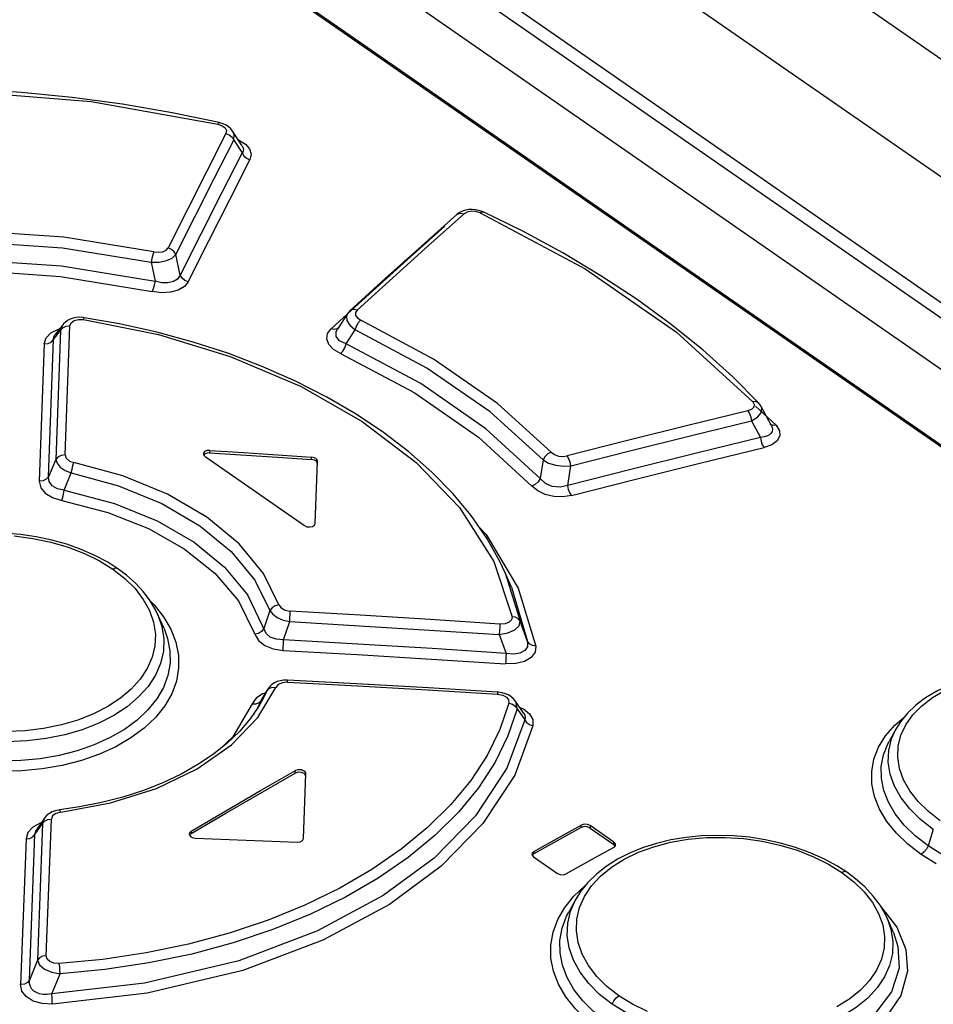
# Model space of a CAD drawing. Extents: x 0 to 594, y 0 to 420.
# Tile 39 of 55: x 512.77 to 515.69, y 132.48 to 135.62. Entities that reach past the tile are written whole.
import ezdxf

# ---------------------------------------------------------------- set-up
doc = ezdxf.new("R2010")
doc.units = 0
doc.header["$LTSCALE"] = 32.67
doc.layers.get('0').update_dxf_attribs({"linetype": 'CONTINUOUS'})

msp = doc.modelspace()

# ---------------------------------------------------------------- linework, layer by layer
at = {"color": 7, "linetype": 'CONTINUOUS'}
for p, q in [((509.7867, 139.6095), (540.7216, 118.1576)), ((508.9183, 139.3854), (517.9532, 133.1201)), ((508.7745, 139.3217), (517.8095, 133.0564)), ((508.5443, 139.2386), (517.3241, 133.1503)), ((513.4117, 135.2955), (513.4089, 135.2962)), ((513.4829, 135.2225), (513.4523, 135.2692)), ((514.1958, 135.0172), (514.1859, 135.014)), ((514.249, 135.0126), (514.2385, 135.0162)), ((514.252, 135.0112), (514.249, 135.0126)), ((513.9393, 134.7983), (513.8266, 134.6957)), ((513.8185, 134.6861), (513.7863, 134.6365)), ((512.9112, 134.6523), (512.8858, 134.6196)), ((515.1718, 134.3291), (515.1389, 134.3905)), ((513.359, 134.2395), (513.3598, 134.2356)), ((513.3598, 134.2356), (513.3645, 134.2303)), ((513.3794, 134.2504), (513.4876, 134.2433)), ((513.4876, 134.2433), (513.704, 134.2287)), ((513.3645, 134.2303), (513.6817, 134.0103)), ((513.7161, 134.0168), (513.7235, 134.2152)), ((513.7137, 134.0114), (513.7161, 134.0168)), ((513.7161, 134.0168), (513.7161, 134.0168)), ((514.322, 133.8598), (514.3221, 133.8597)), ((514.3423, 133.8136), (514.322, 133.8598)), ((514.3422, 133.8137), (514.3423, 133.8136)), ((513.2335, 133.6816), (513.214, 133.7259)), ((513.5643, 133.488), (513.5582, 133.4777)), ((513.5776, 133.503), (513.5709, 133.4969)), ((513.5856, 133.5081), (513.5776, 133.503)), ((514.301, 133.4785), (514.298, 133.4788)), ((513.5448, 133.4485), (513.5448, 133.4484)), ((513.5582, 133.4777), (513.5451, 133.4558)), ((514.3728, 133.4238), (514.3541, 133.4511)), ((514.3815, 133.411), (514.3728, 133.4238)), ((513.5223, 133.4076), (513.5222, 133.4073)), ((515.5694, 133.361), (515.5474, 133.321)), ((513.6787, 133.0121), (513.6864, 133.2177)), ((512.8995, 133.103), (512.8967, 133.1026)), ((512.8517, 133.0768), (512.8262, 133.0396)), ((514.5932, 133.0452), (514.6691, 132.9926)), ((514.6694, 133.0003), (514.5936, 133.0529)), ((513.3137, 133.0266), (513.3142, 133.0232)), ((513.3142, 133.0232), (513.3192, 133.0173)), ((513.3195, 133.0276), (513.3147, 133.0227)), ((513.6757, 133.0058), (513.6787, 133.012)), ((513.6787, 133.012), (513.6787, 133.0121)), ((514.6688, 132.9828), (514.6742, 132.9881)), ((514.6738, 132.987), (514.6691, 132.9926)), ((514.6742, 132.9881), (514.6749, 132.9911)), ((514.4075, 132.9623), (514.408, 132.959)), ((514.408, 132.959), (514.413, 132.9531)), ((514.4133, 132.963), (514.4085, 132.9583)), ((514.413, 132.9531), (514.4888, 132.9005)), ((514.5477, 132.8177), (514.525, 132.7765)), ((515.5613, 132.7117), (515.5412, 132.7573))]:
    msp.add_line(p, q, dxfattribs=at)
at = {"color": 9, "linetype": 'CONTINUOUS'}
for p, q in [((509.3563, 139.5318), (540.4261, 117.9863)), ((509.0172, 139.3662), (540.1114, 117.8039)), ((517.315, 133.1501), (508.5352, 139.2385)), ((513.4052, 135.2911), (513.419, 135.2861)), ((513.4558, 135.2404), (513.4827, 135.1994)), ((513.4705, 135.2414), (513.4716, 135.241)), ((514.0772, 134.9038), (514.1909, 135.0049)), ((513.2853, 134.8095), (513.2714, 134.875)), ((513.1924, 134.8506), (513.2046, 134.7903)), ((513.8879, 134.7489), (513.8188, 134.6859)), ((513.8177, 134.6849), (513.7666, 134.6382)), ((512.9177, 134.2356), (512.9332, 134.6476)), ((512.8807, 134.6043), (512.9033, 134.6332)), ((512.9033, 134.6332), (512.8883, 134.2214)), ((513.7895, 134.6402), (513.7864, 134.638)), ((513.8145, 134.5898), (513.8434, 134.6355)), ((512.8509, 134.5898), (512.8349, 134.1519)), ((512.8643, 134.1661), (512.8807, 134.6043)), ((515.1868, 134.3304), (515.1213, 134.3911)), ((515.1085, 134.3444), (515.137, 134.2915)), ((515.1701, 134.3324), (515.1679, 134.3344)), ((513.3794, 134.2504), (513.379, 134.2426)), ((512.8883, 134.2214), (512.8643, 134.1661)), ((513.7036, 134.221), (513.704, 134.2287)), ((514.4431, 134.2197), (514.4337, 134.1604)), ((512.9149, 134.1231), (512.9375, 134.1784)), ((514.5226, 134.1378), (514.5321, 134.2005)), ((514.2373, 134.0077), (514.2612, 133.9814)), ((514.3221, 133.8597), (514.3704, 133.7049)), ((514.3423, 133.8136), (514.394, 133.6404)), ((513.1908, 133.768), (513.2014, 133.7576)), ((513.2014, 133.7576), (513.2318, 133.7195)), ((513.5715, 133.7389), (513.5517, 133.6815)), ((513.214, 133.7259), (513.2269, 133.6885)), ((513.615, 133.6455), (513.6347, 133.7038)), ((514.394, 133.6404), (514.3704, 133.7049)), ((514.3033, 133.6624), (514.3254, 133.6024)), ((513.6276, 133.5103), (513.6277, 133.5169)), ((513.5333, 133.3979), (513.5904, 133.494)), ((513.543, 133.4516), (513.5622, 133.484)), ((513.5622, 133.484), (513.5448, 133.4485)), ((513.5622, 133.484), (513.5687, 133.4908)), ((513.5642, 133.488), (513.5622, 133.484)), ((513.543, 133.4516), (513.531, 133.426)), ((513.5364, 133.4446), (513.543, 133.4516)), ((513.543, 133.4515), (513.5451, 133.4558)), ((513.5568, 133.4755), (513.5481, 133.4729)), ((514.3602, 133.425), (514.3845, 133.3903)), ((514.3686, 133.43), (514.3807, 133.4251)), ((515.5657, 133.3732), (515.5961, 133.3993)), ((515.5365, 133.3395), (515.5657, 133.3732)), ((515.5554, 133.3298), (515.5694, 133.361)), ((515.5464, 133.293), (515.5554, 133.3298)), ((513.6522, 133.2204), (513.6526, 133.2282)), ((512.8575, 132.6376), (512.874, 133.0736)), ((512.8214, 133.0245), (512.8455, 133.0596)), ((512.8455, 133.0596), (512.8294, 132.6238)), ((512.8407, 133.0608), (512.8384, 133.0602)), ((514.565, 133.0468), (514.5653, 133.0545)), ((514.5936, 133.0529), (514.5932, 133.0452)), ((515.6888, 133.0407), (515.672, 132.9888)), ((512.793, 133.0105), (512.7758, 132.5458)), ((512.8038, 132.5595), (512.8214, 133.0245)), ((513.3199, 133.0353), (513.3195, 133.0276)), ((514.6691, 132.9926), (514.6694, 133.0003)), ((514.4136, 132.9707), (514.4133, 132.963)), ((514.5123, 132.7918), (514.5416, 132.828)), ((515.5199, 132.7964), (515.5203, 132.7961)), ((515.5412, 132.7573), (515.5535, 132.7219)), ((512.8294, 132.6238), (512.8038, 132.5595)), ((512.8754, 132.5157), (512.9019, 132.5799))]:
    msp.add_line(p, q, dxfattribs=at)
for points in [[(512.1483, 135.391), (512.5639, 135.3987), (513.0003, 135.3633), (513.4052, 135.2911)], [(513.4089, 135.2962), (513.4077, 135.2956), (513.4051, 135.2911)], [(513.419, 135.2861), (513.4283, 135.2791), (513.4325, 135.2708), (513.431, 135.2619)], [(513.431, 135.2619), (513.3695, 135.1412), (513.3079, 135.0193), (513.2463, 134.8964)], [(513.2714, 134.875), (513.3329, 134.9978), (513.3944, 135.1197), (513.4558, 135.2404)], [(513.431, 135.2619), (513.4417, 135.2574), (513.4504, 135.2499), (513.4558, 135.2404)], [(513.4558, 135.2404), (513.457, 135.258), (513.4523, 135.2692)], [(513.4716, 135.241), (513.4929, 135.228), (513.5067, 135.2121), (513.5116, 135.1951), (513.5074, 135.1778)], [(513.4829, 135.2225), (513.4853, 135.218), (513.4867, 135.2119), (513.486, 135.2056), (513.4827, 135.1994)], [(513.4827, 135.1994), (513.417, 135.0706), (513.3512, 134.9407), (513.2853, 134.8095)], [(513.3104, 134.7881), (513.3762, 134.9193), (513.4419, 135.0492), (513.5074, 135.1778)], [(513.4827, 135.1994), (513.4879, 135.1901), (513.4965, 135.1825), (513.5074, 135.1778)], [(514.1679, 135.0031), (514.1709, 135.0052), (514.1801, 135.0073), (514.1909, 135.0049)], [(514.2425, 135.0083), (514.2289, 135.0126), (514.2146, 135.0135), (514.2014, 135.0109), (514.1909, 135.0049)], [(514.2425, 135.0083), (514.2482, 135.0115), (514.252, 135.0112)], [(514.2425, 135.0083), (514.5774, 134.83), (514.8696, 134.6274), (515.1122, 134.4052)], [(514.1299, 134.9658), (514.0089, 134.8581), (513.8879, 134.7489)], [(513.2008, 134.8839), (512.914, 134.9305), (512.5985, 134.9521), (512.3198, 134.945)], [(512.3241, 134.9116), (512.5981, 134.9184), (512.909, 134.8969), (513.1924, 134.8506)], [(513.2008, 134.8839), (513.2157, 134.8824), (513.2294, 134.8843), (513.24, 134.8892), (513.2463, 134.8964)], [(513.2714, 134.875), (513.2661, 134.8842), (513.2573, 134.8918), (513.2463, 134.8964)], [(513.8495, 134.6976), (513.9634, 134.8013), (514.0772, 134.9038)], [(513.2008, 134.8839), (513.1977, 134.8747), (513.1947, 134.8629), (513.1924, 134.8506)], [(513.1924, 134.8506), (513.2177, 134.8512), (513.241, 134.8559), (513.2597, 134.8642), (513.2714, 134.875)], [(512.3068, 134.8512), (512.6054, 134.8598), (512.9063, 134.8393), (513.2046, 134.7903)], [(512.3114, 134.8178), (512.6062, 134.8261), (512.9027, 134.8056), (513.1958, 134.7571)], [(513.2853, 134.8095), (513.2768, 134.797), (513.2635, 134.7887), (513.246, 134.7845), (513.2265, 134.785), (513.2046, 134.7903)], [(513.3104, 134.7881), (513.2996, 134.7925), (513.2908, 134.8), (513.2853, 134.8095)], [(513.2046, 134.7903), (513.2023, 134.7779), (513.1992, 134.7662), (513.1958, 134.7571)], [(513.3104, 134.7881), (513.2982, 134.773), (513.2789, 134.7617), (513.2537, 134.7549), (513.2253, 134.7534), (513.1958, 134.7571)], [(512.9761, 134.6679), (512.9778, 134.6729), (512.9786, 134.6738)], [(513.8185, 134.6861), (513.8156, 134.6796), (513.8166, 134.665), (513.8262, 134.6496), (513.8434, 134.6355)], [(513.8495, 134.6976), (513.8391, 134.7), (513.83, 134.698), (513.8266, 134.6957)], [(513.8495, 134.6976), (513.8444, 134.6898), (513.8448, 134.6812), (513.8508, 134.6729), (513.8613, 134.6661)], [(512.9112, 134.6522), (512.9087, 134.6486), (512.9033, 134.6332)], [(512.9033, 134.6332), (512.9102, 134.6412), (512.9206, 134.6463), (512.9332, 134.6476)], [(512.9332, 134.6476), (512.937, 134.6577), (512.9466, 134.6648), (512.9602, 134.6683), (512.9761, 134.6679)], [(512.9761, 134.6679), (513.2153, 134.6198), (513.4442, 134.5503), (513.6707, 134.4543), (513.8663, 134.3428), (514.0384, 134.2117), (514.1763, 134.0676), (514.2858, 133.8954), (514.3441, 133.7193)], [(513.8434, 134.6355), (513.8477, 134.6472), (513.854, 134.658), (513.8613, 134.6661)], [(514.4695, 134.2443), (514.2981, 134.3998), (514.0939, 134.5414), (513.8613, 134.6661)], [(512.8509, 134.5898), (512.857, 134.6099), (512.8725, 134.6259)], [(512.8725, 134.6259), (512.8965, 134.6372), (512.8999, 134.6377)], [(512.8807, 134.6043), (512.8817, 134.6119), (512.8851, 134.6187), (512.8857, 134.6196)], [(513.7969, 134.5591), (513.7743, 134.5727), (513.7594, 134.5887), (513.7529, 134.6061), (513.7555, 134.6231), (513.7666, 134.6382)], [(513.7864, 134.638), (513.7773, 134.6359), (513.7667, 134.6383)], [(513.8145, 134.5898), (513.7937, 134.6002), (513.783, 134.6139), (513.7828, 134.6291), (513.7863, 134.6365)], [(514.4431, 134.2197), (514.2741, 134.3729), (514.0727, 134.5125), (513.8434, 134.6355)], [(512.851, 134.5899), (512.8631, 134.5911), (512.8736, 134.5961), (512.8807, 134.6043)], [(513.7969, 134.5592), (513.804, 134.5671), (513.8102, 134.578), (513.8145, 134.5898)], [(514.4337, 134.1604), (514.2607, 134.3195), (514.0527, 134.4637), (513.8145, 134.5898)], [(513.7969, 134.5591), (514.0316, 134.4349), (514.2366, 134.2927), (514.4072, 134.1359)], [(515.1122, 134.4052), (515.1171, 134.3965), (515.1161, 134.3884), (515.1093, 134.3815), (515.097, 134.3766)], [(515.1085, 134.3444), (515.128, 134.3561), (515.1393, 134.3701), (515.1411, 134.3845), (515.1389, 134.3905)], [(515.1309, 134.4015), (515.1289, 134.4033), (515.1215, 134.406), (515.1122, 134.4052)], [(515.097, 134.3766), (514.9049, 134.3298), (514.7127, 134.2818), (514.5202, 134.2325)], [(515.097, 134.3766), (515.1025, 134.368), (515.1066, 134.3567), (515.1085, 134.3444)], [(514.5321, 134.2005), (514.7244, 134.2498), (514.9166, 134.2977), (515.1085, 134.3444)], [(515.1718, 134.3291), (515.1742, 134.3235), (515.1754, 134.3169), (515.1745, 134.3108), (515.1715, 134.3052), (515.1664, 134.3004), (515.1591, 134.2964), (515.1493, 134.2933), (515.137, 134.2915)], [(515.1868, 134.3304), (515.1977, 134.3131), (515.1989, 134.2964), (515.1905, 134.2809), (515.1736, 134.2684), (515.1486, 134.2594)], [(515.1868, 134.3304), (515.1776, 134.3297), (515.1701, 134.3324)], [(515.137, 134.2915), (514.9324, 134.2418), (514.7276, 134.1905), (514.5226, 134.1378)], [(515.137, 134.2915), (515.1389, 134.2796), (515.1429, 134.2683), (515.1486, 134.2594)], [(512.9177, 134.2356), (512.9057, 134.2344), (512.8953, 134.2294), (512.8883, 134.2214)], [(512.9177, 134.2356), (512.9209, 134.2253), (512.9314, 134.2163), (512.9459, 134.2111)], [(514.4695, 134.2443), (514.4586, 134.2389), (514.4492, 134.2302), (514.4431, 134.2197)], [(514.4695, 134.2443), (514.4794, 134.237), (514.4924, 134.2323), (514.5067, 134.2307), (514.5202, 134.2325)], [(514.5344, 134.1059), (514.7393, 134.1585), (514.944, 134.2097), (515.1486, 134.2594)], [(512.8883, 134.2214), (512.8921, 134.209), (512.9023, 134.1971), (512.9179, 134.1865), (512.9375, 134.1784)], [(512.9375, 134.1784), (512.9397, 134.1903), (512.9426, 134.2019), (512.9459, 134.2111)], [(513.6003, 133.7573), (513.5506, 133.8579), (513.4729, 133.9522), (513.3699, 134.0373), (513.2449, 134.1103), (513.102, 134.169), (512.9459, 134.2111)], [(514.4431, 134.2197), (514.4608, 134.2096), (514.4835, 134.2026), (514.5083, 134.1994), (514.5321, 134.2005)], [(514.5321, 134.2005), (514.53, 134.2123), (514.5259, 134.2236), (514.5202, 134.2325)], [(512.9375, 134.1784), (513.0883, 134.1376), (513.2267, 134.0808), (513.3481, 134.0099), (513.4481, 133.9273), (513.5234, 133.8359), (513.5715, 133.7389)], [(512.8643, 134.1661), (512.8576, 134.1582), (512.8473, 134.1532), (512.8349, 134.1518)], [(512.8349, 134.1519), (512.8398, 134.1313), (512.8545, 134.1134), (512.8774, 134.0994), (512.9071, 134.0903)], [(512.9149, 134.1231), (512.8929, 134.128), (512.8765, 134.1375), (512.8668, 134.1505), (512.8643, 134.1661)], [(514.4337, 134.1604), (514.4275, 134.1499), (514.4182, 134.1412), (514.4072, 134.1359)], [(514.5226, 134.1378), (514.4974, 134.1327), (514.4725, 134.1352), (514.4505, 134.1447), (514.4337, 134.1604)], [(512.9071, 134.0903), (512.9101, 134.0995), (512.9128, 134.111), (512.9149, 134.1231)], [(512.9149, 134.1231), (513.0751, 134.0813), (513.2113, 134.0258), (513.3296, 133.9569), (513.4264, 133.8774), (513.5004, 133.7882)], [(514.5344, 134.1059), (514.5066, 134.1017), (514.4778, 134.103), (514.4501, 134.1096), (514.426, 134.1208), (514.4072, 134.1359)], [(514.5345, 134.1059), (514.529, 134.1145), (514.5248, 134.1257), (514.5226, 134.1378)], [(512.9071, 134.0903), (513.054, 134.0524), (513.1842, 134.0006), (513.2981, 133.9362), (513.3958, 133.8581), (513.4706, 133.7701), (513.5227, 133.6634)], [(512.7553, 133.9771), (512.8144, 133.9696), (512.8718, 133.9578), (512.9269, 133.9417), (512.9792, 133.9216), (513.0271, 133.8979), (513.07, 133.8713)], [(514.2612, 133.9814), (514.3638, 133.8103), (514.4203, 133.6258)], [(513.07, 133.8713), (513.1083, 133.8416), (513.1408, 133.8094), (513.1673, 133.7748), (513.1872, 133.7388), (513.2, 133.7019), (513.2058, 133.6643), (513.2044, 133.627), (513.1957, 133.5903), (513.1799, 133.5544), (513.1573, 133.52), (513.1289, 133.4886), (513.0944, 133.4594), (513.0536, 133.4326), (513.008, 133.4093), (512.9587, 133.3898), (512.9056, 133.3743), (512.849, 133.3629), (512.7906, 133.3558), (512.7316, 133.3534)], [(513.0857, 133.8726), (513.0785, 133.8742), (513.07, 133.8713)], [(513.615, 133.6455), (513.5918, 133.6474), (513.5726, 133.6547), (513.5589, 133.6663), (513.5004, 133.7882)], [(513.6003, 133.7573), (513.5884, 133.7542), (513.5782, 133.7477), (513.5715, 133.7389)], [(513.5715, 133.7388), (513.5803, 133.7272), (513.5947, 133.7169), (513.6134, 133.7089), (513.6347, 133.7038)], [(513.6003, 133.7573), (513.6073, 133.7475), (513.6204, 133.7403), (513.6364, 133.7372)], [(513.6347, 133.7038), (513.6354, 133.7158), (513.636, 133.7276), (513.6364, 133.7372)], [(514.3053, 133.6961), (514.0824, 133.7105), (513.8595, 133.7242), (513.6364, 133.7372)], [(513.2318, 133.7195), (513.2552, 133.6796), (513.2711, 133.6385), (513.2794, 133.5969), (513.28, 133.5553), (513.2728, 133.514), (513.2579, 133.4735), (513.2356, 133.4346), (513.2063, 133.3979), (513.1703, 133.3637), (513.1278, 133.3325), (513.0798, 133.3046), (513.0269, 133.2805), (512.9697, 133.2605), (512.9087, 133.2448), (512.8449, 133.2338), (512.7795, 133.2275), (512.7133, 133.2261)], [(513.6347, 133.7038), (513.8576, 133.6907), (514.0805, 133.6769), (514.3033, 133.6624)], [(514.3033, 133.6624), (514.3308, 133.6677), (514.353, 133.6777), (514.3668, 133.6908), (514.3704, 133.7049)], [(514.3441, 133.7193), (514.3425, 133.7093), (514.3347, 133.7017), (514.3219, 133.697), (514.3053, 133.6961)], [(514.3704, 133.7049), (514.3647, 133.7125), (514.3555, 133.7176), (514.3441, 133.7193)], [(513.2335, 133.6815), (513.2449, 133.65), (513.2524, 133.6105), (513.2527, 133.571), (513.2457, 133.532), (513.2314, 133.4937), (513.21, 133.4569), (513.182, 133.4221), (513.1476, 133.3897), (513.1072, 133.36), (513.0614, 133.3335), (513.0109, 133.3106), (512.9565, 133.2917), (512.8988, 133.2769), (512.8385, 133.2664), (512.7764, 133.2604), (512.7135, 133.2591), (512.6507, 133.2623), (512.5888, 133.2702), (512.5285, 133.2826), (512.4705, 133.2994), (512.4156, 133.3204), (512.3645, 133.3454), (512.3181, 133.3741)], [(513.2269, 133.6885), (513.233, 133.6489), (513.2315, 133.6095), (513.2225, 133.5707), (513.206, 133.533), (513.1825, 133.497), (513.1523, 133.4634), (513.1157, 133.4324), (513.073, 133.4043), (513.025, 133.3796), (512.9725, 133.3589), (512.9163, 133.3424), (512.857, 133.3304), (512.7955, 133.323), (512.7329, 133.3203), (512.6703, 133.3225), (512.6083, 133.3295), (512.5476, 133.3412), (512.4892, 133.3575), (512.4341, 133.3781), (512.383, 133.4028), (512.3366, 133.4315)], [(513.5516, 133.6815), (513.5449, 133.6727), (513.5347, 133.6663), (513.5227, 133.6634)], [(514.3053, 133.6961), (514.3049, 133.6867), (514.3042, 133.6749), (514.3033, 133.6624)], [(513.5227, 133.6634), (513.5344, 133.6437), (513.5547, 133.6279), (513.5817, 133.6171), (513.6134, 133.612)], [(513.6133, 133.612), (513.6137, 133.6214), (513.6143, 133.6331), (513.615, 133.6455)], [(514.3254, 133.6024), (514.0887, 133.6176), (513.8519, 133.6319), (513.615, 133.6455)], [(514.394, 133.6404), (514.3931, 133.6237), (514.3847, 133.6113), (514.3694, 133.6031), (514.3494, 133.6001), (514.3254, 133.6024)], [(514.4203, 133.6258), (514.4091, 133.6275), (514.3999, 133.6326), (514.394, 133.6404)], [(513.6134, 133.612), (513.8501, 133.5984), (514.0867, 133.584), (514.3233, 133.5688)], [(514.4203, 133.6258), (514.4181, 133.6059), (514.4056, 133.5892), (514.3839, 133.5766), (514.3558, 133.5697), (514.3233, 133.5688)], [(514.3254, 133.6024), (514.3246, 133.5903), (514.3239, 133.5784), (514.3234, 133.5688)], [(513.6276, 133.5103), (513.6114, 133.5089), (513.598, 133.503), (513.5904, 133.494)], [(513.6276, 133.5103), (513.8511, 133.4984), (514.0746, 133.4857), (514.298, 133.4724)], [(513.5687, 133.4908), (513.5786, 133.4944), (513.5904, 133.4941)], [(514.298, 133.4788), (514.2981, 133.4778), (514.298, 133.4724)], [(515.7111, 133.0685), (515.6729, 133.0981), (515.6404, 133.1299), (515.6138, 133.1639), (515.594, 133.1989), (515.5811, 133.2347), (515.5752, 133.2709), (515.5765, 133.3065), (515.5849, 133.3411), (515.6006, 133.3747), (515.6231, 133.4066), (515.6518, 133.4356), (515.6863, 133.4617), (515.7268, 133.4849)], [(513.5481, 133.4729), (513.5273, 133.4594), (513.5147, 133.4412)], [(514.298, 133.4724), (514.3143, 133.4693), (514.3264, 133.4629), (514.3331, 133.4542), (514.3338, 133.4441)], [(514.3602, 133.425), (514.3577, 133.4447), (514.3542, 133.4511)], [(514.3338, 133.4441), (514.3052, 133.3596), (514.2645, 133.2769), (514.2122, 133.1967), (514.1488, 133.1197), (514.0747, 133.0464), (513.9905, 132.9774), (513.8967, 132.9128), (513.794, 132.8533), (513.6832, 132.7993), (513.5654, 132.7514), (513.4411, 132.7097), (513.311, 132.6747), (513.1763, 132.6466), (513.0385, 132.6258), (512.8989, 132.6125)], [(514.3602, 133.425), (514.3312, 133.3392), (514.2901, 133.2552), (514.2371, 133.1737), (514.1729, 133.0954), (514.0978, 133.021), (514.0124, 132.9508), (513.9171, 132.8851), (513.8129, 132.8246), (513.7004, 132.7698), (513.5805, 132.721), (513.454, 132.6786), (513.3216, 132.6429), (513.1845, 132.6144), (513.0443, 132.5933), (512.9019, 132.5799)], [(513.5147, 133.4412), (513.4525, 133.3361), (513.4116, 133.2972)], [(513.5147, 133.4412), (513.5264, 133.441), (513.5364, 133.4446)], [(514.3338, 133.4441), (514.3452, 133.4406), (514.3545, 133.4338), (514.3602, 133.425)], [(514.3807, 133.4251), (514.4001, 133.4098), (514.4105, 133.3915), (514.4109, 133.3716)], [(514.3845, 133.3903), (514.3272, 133.2359), (514.2272, 133.0839), (514.0954, 132.9494), (513.9328, 132.8295), (513.7232, 132.7167), (513.472, 132.6218), (513.1712, 132.55), (512.8754, 132.5157)], [(512.9039, 133.0962), (513.0627, 133.1252), (513.2095, 133.1717), (513.3396, 133.2342), (513.4487, 133.3104), (513.5333, 133.3979)], [(514.3815, 133.411), (514.3846, 133.4049), (514.3859, 133.3978), (514.3845, 133.3903)], [(514.3845, 133.3903), (514.3902, 133.3816), (514.3994, 133.375), (514.4109, 133.3715)], [(514.4109, 133.3716), (514.3528, 133.2142), (514.2512, 133.0597), (514.1175, 132.9231), (513.9526, 132.8014), (513.7401, 132.6871), (513.4853, 132.5907), (513.1794, 132.5178), (512.8779, 132.483)], [(515.6497, 132.9611), (515.6076, 132.9935), (515.571, 133.0288), (515.5406, 133.0664), (515.5172, 133.1056), (515.5013, 133.1456), (515.493, 133.1859), (515.4923, 133.2259), (515.4994, 133.2651), (515.5142, 133.3032), (515.5365, 133.3395)], [(515.672, 132.9888), (515.631, 133.0205), (515.596, 133.0545), (515.5673, 133.0903), (515.5454, 133.1274), (515.5306, 133.1653), (515.5229, 133.2034), (515.5226, 133.2412), (515.5295, 133.2782), (515.5437, 133.3141), (515.5474, 133.321)], [(515.6888, 133.0407), (515.6479, 133.0724), (515.6136, 133.1062), (515.5858, 133.1418), (515.5648, 133.1789), (515.5512, 133.217), (515.545, 133.2552), (515.5464, 133.293)], [(516.5865, 133.2281), (516.5957, 133.2037), (516.6036, 133.1665), (516.6041, 133.1295), (516.5973, 133.0932), (516.5832, 133.0582), (516.562, 133.0248), (516.5342, 132.9935), (516.4999, 132.9648), (516.4597, 132.9391), (516.4141, 132.9166), (516.3639, 132.8976), (516.3095, 132.8824), (516.2518, 132.8712), (516.1917, 132.8643), (516.1298, 132.8615), (516.067, 132.8632), (516.0042, 132.8692), (515.9423, 132.8794), (515.882, 132.8937), (515.8242, 132.9121), (515.7695, 132.9342), (515.7185, 132.9598), (515.672, 132.9888)], [(512.9038, 133.0962), (512.9012, 133.1018), (512.8995, 133.103)], [(512.8517, 133.0768), (512.8502, 133.0745), (512.8455, 133.0596)], [(512.8455, 133.0596), (512.852, 133.0671), (512.862, 133.072), (512.874, 133.0736)], [(512.9039, 133.0962), (512.8885, 133.0919), (512.8778, 133.0837), (512.874, 133.0736)], [(512.8384, 133.0602), (512.8146, 133.0477), (512.799, 133.0307), (512.793, 133.0105)], [(512.8214, 133.0245), (512.8251, 133.0379), (512.8262, 133.0396)], [(512.793, 133.0106), (512.8046, 133.012), (512.8146, 133.0168), (512.8214, 133.0245)], [(514.6853, 132.5097), (514.6471, 132.5395), (514.6146, 132.5718), (514.588, 132.6064), (514.5682, 132.6425), (514.5554, 132.6795), (514.5496, 132.7172), (514.551, 132.7545), (514.5596, 132.791), (514.5754, 132.8267), (514.5981, 132.8606), (514.6269, 132.8918), (514.6615, 132.9201), (514.7021, 132.9456), (514.7476, 132.9676), (514.7969, 132.9856), (514.8501, 132.9995), (514.9065, 133.0092), (514.965, 133.0145), (515.0239, 133.0152), (515.0831, 133.0114), (515.142, 133.0032), (515.1993, 132.9907), (515.2543, 132.9742), (515.3065, 132.9537), (515.3543, 132.9299), (515.3972, 132.9033)], [(515.672, 132.9888), (515.6669, 132.9778), (515.659, 132.968), (515.6497, 132.9611)], [(515.6975, 132.9312), (515.6497, 132.9611)], [(515.3972, 132.9033), (515.4354, 132.8736), (515.4679, 132.8416), (515.4944, 132.8074), (515.5143, 132.772), (515.5272, 132.7358), (515.533, 132.699), (515.5317, 132.6625), (515.5232, 132.6268), (515.5075, 132.5918), (515.485, 132.5586), (515.4565, 132.528), (515.4219, 132.4999), (515.3811, 132.4743)], [(515.4123, 132.9042), (515.4054, 132.9059), (515.3972, 132.9033)], [(514.5416, 132.828), (514.5776, 132.8613), (514.5789, 132.8622)], [(514.625, 132.4), (514.583, 132.4325), (514.5464, 132.4682), (514.516, 132.5065), (514.4926, 132.5467), (514.4767, 132.5881), (514.4685, 132.6299), (514.4679, 132.6717), (514.475, 132.7129), (514.4899, 132.7532), (514.5123, 132.7918)], [(514.6641, 132.4826), (514.6233, 132.5144), (514.589, 132.5485), (514.5612, 132.5848), (514.5402, 132.623), (514.5266, 132.6623), (514.5205, 132.702), (514.522, 132.7414), (514.531, 132.78), (514.5477, 132.8177)], [(515.5203, 132.7961), (515.5719, 132.729), (515.6011, 132.6578), (515.6066, 132.5882), (515.5852, 132.5102), (515.5373, 132.4404), (515.4666, 132.3808), (515.377, 132.3329), (515.2601, 132.2959), (515.1273, 132.2766), (514.9959, 132.2777), (514.8597, 132.2991), (514.7367, 132.3392), (514.625, 132.4)], [(514.6462, 132.4271), (514.6052, 132.4589), (514.5702, 132.4933), (514.5415, 132.5299), (514.5196, 132.5681), (514.5049, 132.6074), (514.4973, 132.6471), (514.4971, 132.6867), (514.5041, 132.7257), (514.5184, 132.7638), (514.525, 132.7765)], [(515.5613, 132.7116), (515.5758, 132.6671), (515.5793, 132.5984), (515.5549, 132.5224), (515.5053, 132.4562), (515.4327, 132.3997), (515.3492, 132.3583), (515.2435, 132.3266), (515.1267, 132.31), (515.0077, 132.3102), (514.8767, 132.3295), (514.755, 132.3682), (514.6462, 132.4271)], [(515.5535, 132.7219), (515.5597, 132.6831), (515.5583, 132.6445), (515.5493, 132.6067), (515.5329, 132.57), (515.5095, 132.5351), (515.4794, 132.5025), (515.4428, 132.4726), (515.4002, 132.4457), (515.3522, 132.4222), (515.2998, 132.4026), (515.2436, 132.3873), (515.1844, 132.3763), (515.1229, 132.3699), (515.0604, 132.3682), (514.9978, 132.3712), (514.9358, 132.3789), (514.8752, 132.3911), (514.8167, 132.4079), (514.7616, 132.429), (514.7105, 132.4539), (514.6641, 132.4826)], [(512.8575, 132.6376), (512.8459, 132.6361), (512.8361, 132.6313), (512.8294, 132.6238)], [(512.8989, 132.6125), (512.8821, 132.6137), (512.8689, 132.6188), (512.8603, 132.6271), (512.8575, 132.6376)], [(512.8294, 132.6238), (512.8358, 132.6087), (512.8518, 132.5951), (512.875, 132.585), (512.9019, 132.5799)], [(512.9019, 132.5799), (512.9013, 132.5915), (512.9003, 132.603), (512.8989, 132.6125)], [(512.8038, 132.5595), (512.7974, 132.5522), (512.7876, 132.5473), (512.7758, 132.5458)], [(512.8779, 132.483), (512.8443, 132.4847), (512.8157, 132.4929), (512.7934, 132.507), (512.7799, 132.525), (512.7758, 132.5458)], [(512.8754, 132.5157), (512.8608, 132.5139), (512.8478, 132.5142), (512.8363, 132.5162), (512.8265, 132.5198), (512.8182, 132.5248), (512.8116, 132.5313), (512.8068, 132.5392), (512.804, 132.5486), (512.8038, 132.5595)], [(512.8779, 132.483), (512.8768, 132.4923), (512.8759, 132.5037), (512.8754, 132.5157)], [(514.6641, 132.4826), (514.669, 132.4932), (514.6764, 132.5027), (514.6853, 132.5097)], [(514.7762, 132.4596), (514.7282, 132.4831), (514.6853, 132.5097)]]:
    msp.add_lwpolyline(points, dxfattribs=at)
at = {"color": 7, "linetype": 'CONTINUOUS'}
for points in [[(513.4089, 135.2962), (513.2598, 135.3273), (513.1005, 135.3548), (512.9399, 135.3766), (512.7785, 135.3926), (512.617, 135.4027), (512.4557, 135.4068), (512.2952, 135.4048)], [(513.4522, 135.2692), (513.4465, 135.2764), (513.4396, 135.2826), (513.4314, 135.2879), (513.4221, 135.2922), (513.4117, 135.2955)], [(514.2385, 135.0162), (514.2278, 135.0184), (514.217, 135.0193), (514.2063, 135.0189), (514.1958, 135.0172)], [(514.1679, 135.0031), (514.0559, 134.9034), (513.9393, 134.7983)], [(514.1859, 135.014), (514.1767, 135.0095), (514.1679, 135.0031)], [(515.1309, 134.4015), (515.0486, 134.4845), (514.9541, 134.5697), (514.8523, 134.6522), (514.7434, 134.7317), (514.6279, 134.8078), (514.5061, 134.8805), (514.3784, 134.9494), (514.252, 135.0112)], [(512.9786, 134.6738), (512.9754, 134.6742), (512.9645, 134.6749), (512.9538, 134.6743), (512.9436, 134.6724), (512.9343, 134.6693), (512.9258, 134.665), (512.9186, 134.6598), (512.9124, 134.6537), (512.9112, 134.6522)], [(514.3221, 133.8597), (514.3051, 133.8959), (514.2635, 133.9699), (514.2134, 134.0423), (514.1549, 134.1126), (514.0886, 134.1805), (514.0147, 134.2456), (513.9338, 134.3075), (513.8463, 134.3659), (513.7527, 134.4205), (513.6534, 134.4711), (513.5488, 134.5174), (513.4397, 134.5591), (513.3267, 134.5959), (513.2104, 134.6276), (513.0915, 134.6541), (512.9786, 134.6738)], [(513.8266, 134.6957), (513.8207, 134.6892), (513.8185, 134.6861)], [(515.1389, 134.3905), (515.1358, 134.3955), (515.1309, 134.4015)], [(513.3794, 134.2504), (513.3702, 134.2496), (513.363, 134.2463), (513.3593, 134.2413), (513.359, 134.2395)], [(513.379, 134.2426), (513.3699, 134.2419), (513.3627, 134.2386), (513.3601, 134.2352)], [(513.379, 134.2426), (513.5955, 134.2284), (513.7036, 134.221)], [(513.7176, 134.2165), (513.7136, 134.2187), (513.7088, 134.2202), (513.7036, 134.221)], [(513.718, 134.2242), (513.7139, 134.2264), (513.7091, 134.228), (513.704, 134.2287)], [(513.7231, 134.2075), (513.7226, 134.2107), (513.7207, 134.2137), (513.7176, 134.2165)], [(513.7235, 134.2152), (513.7229, 134.2184), (513.721, 134.2215), (513.718, 134.2242)], [(513.0857, 133.8726), (513.0537, 133.8931), (513.0126, 133.9152), (512.9689, 133.9344), (512.9229, 133.9508), (512.8751, 133.9642), (512.8258, 133.9745), (512.7755, 133.9818), (512.7244, 133.9858), (512.6732, 133.9866), (512.6224, 133.9841), (512.5725, 133.9783), (512.524, 133.9694), (512.4773, 133.9573), (512.4328, 133.9422), (512.391, 133.924), (512.3521, 133.903), (512.3166, 133.8794), (512.285, 133.8535), (512.2576, 133.8254), (512.2349, 133.7957), (512.2218, 133.7743)], [(513.6817, 134.0103), (513.6896, 134.0068), (513.6989, 134.0058), (513.7075, 134.0074), (513.7137, 134.0114)], [(513.1424, 133.8263), (513.1131, 133.8522), (513.0857, 133.8726)], [(513.214, 133.7259), (513.2066, 133.7413), (513.1892, 133.7706), (513.1678, 133.799), (513.1424, 133.8263)], [(516.4351, 133.4237), (516.4028, 133.4445), (516.3614, 133.4671), (516.3172, 133.4872), (516.2709, 133.5046), (516.2228, 133.5192), (516.1733, 133.531), (516.123, 133.5398), (516.0721, 133.5457), (516.0209, 133.5486), (515.9701, 133.5483), (515.9201, 133.5448), (515.8714, 133.5383), (515.8246, 133.5287), (515.78, 133.516), (515.7382, 133.5004), (515.6995, 133.4819), (515.6642, 133.4608), (515.633, 133.4373), (515.6062, 133.4117), (515.584, 133.3844), (515.5694, 133.361)], [(513.6146, 133.5166), (513.6043, 133.515), (513.5945, 133.5122), (513.5856, 133.5081)], [(513.6277, 133.5169), (513.6252, 133.517), (513.6146, 133.5166)], [(514.298, 133.4788), (514.0771, 133.492), (513.8481, 133.505), (513.6277, 133.5169)], [(513.5709, 133.4969), (513.5656, 133.4901), (513.5643, 133.488)], [(513.5448, 133.4484), (513.5365, 133.4341), (513.5083, 133.3931), (513.4745, 133.3536), (513.4353, 133.3161), (513.3909, 133.2807), (513.3415, 133.2477), (513.2876, 133.2173), (513.2294, 133.1897), (513.1675, 133.1652), (513.1022, 133.1441), (513.0341, 133.1264), (512.9638, 133.1123), (512.8995, 133.103)], [(514.3542, 133.451), (514.348, 133.4585), (514.3408, 133.4646), (514.3324, 133.4698), (514.3228, 133.4739), (514.3122, 133.4768), (514.301, 133.4785)], [(513.3199, 133.0353), (513.4308, 133.1003), (513.5417, 133.1645), (513.6526, 133.2282)], [(513.6808, 133.2268), (513.672, 133.2305), (513.6617, 133.231), (513.6526, 133.2282)], [(513.3195, 133.0276), (513.4305, 133.0925), (513.5414, 133.1568), (513.6522, 133.2204)], [(513.6805, 133.2191), (513.6717, 133.2228), (513.6613, 133.2233), (513.6522, 133.2204)], [(513.686, 133.2099), (513.6854, 133.2132), (513.6836, 133.2164), (513.6805, 133.2191)], [(513.6864, 133.2177), (513.6858, 133.221), (513.6839, 133.2241), (513.6808, 133.2268)], [(512.8967, 133.1026), (512.886, 133.1003), (512.8761, 133.0966), (512.8673, 133.0918), (512.8597, 133.086), (512.8536, 133.0793), (512.8517, 133.0767)], [(514.565, 133.0468), (514.5144, 133.019), (514.4133, 132.963)], [(514.4136, 132.9707), (514.5148, 133.0267), (514.5653, 133.0545)], [(514.5932, 133.0452), (514.5844, 133.0489), (514.574, 133.0495), (514.565, 133.0468)], [(514.5936, 133.0529), (514.5847, 133.0566), (514.5744, 133.0572), (514.5653, 133.0545)], [(513.3199, 133.0353), (513.3145, 133.0298), (513.3137, 133.0266)], [(513.3192, 133.0173), (513.3233, 133.0151), (513.328, 133.0136), (513.3332, 133.013)], [(513.3332, 133.013), (513.4415, 133.009), (513.5499, 133.0045), (513.6582, 133.0002)], [(515.4123, 132.9042), (515.3803, 132.9247), (515.3392, 132.947), (515.2954, 132.9664), (515.2494, 132.9832), (515.2015, 132.997), (515.1522, 133.0078), (515.1019, 133.0156), (515.0509, 133.0203), (514.9998, 133.0218), (514.9492, 133.0201), (514.8995, 133.0152), (514.8514, 133.0072), (514.805, 132.9962), (514.7608, 132.9821), (514.7191, 132.9651), (514.6804, 132.9453), (514.6449, 132.9228), (514.6132, 132.8979), (514.5858, 132.8709), (514.5629, 132.8421), (514.5477, 132.8177)], [(513.6582, 133.0002), (513.6683, 133.0015), (513.6757, 133.0058)], [(514.6688, 132.9828), (514.6182, 132.955), (514.5171, 132.8989)], [(514.6749, 132.9911), (514.6744, 132.9944), (514.6694, 133.0003)], [(514.4136, 132.9707), (514.4082, 132.9654), (514.4075, 132.9623)], [(514.4888, 132.9005), (514.4977, 132.8968), (514.508, 132.8962), (514.5171, 132.8989)], [(515.4709, 132.8561), (515.4408, 132.8829), (515.4123, 132.9042)], [(515.5412, 132.7573), (515.5359, 132.7687), (515.5186, 132.7988), (515.4969, 132.828), (515.4709, 132.8561)]]:
    msp.add_lwpolyline(points, dxfattribs=at)

doc.saveas('drawing.dxf')
